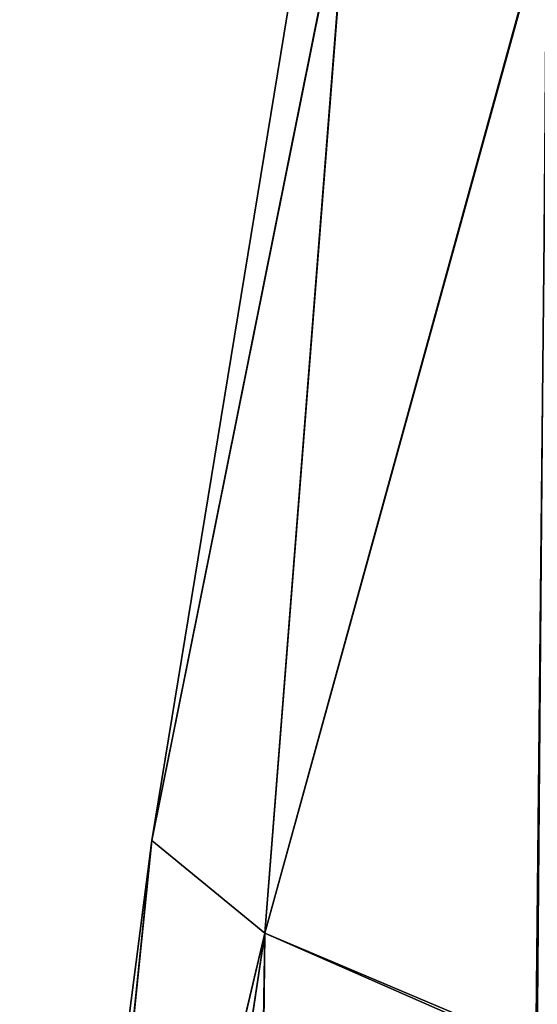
# Model space of a CAD drawing. Header units: millimetres. Extents: x -12 to 310, y -379 to 242.
# Tile 165 of 256: x 124 to 134, y 154 to 174. Entities that reach past the tile are written whole.
import ezdxf

# ---------------------------------------------------------------- set-up
doc = ezdxf.new("R2010")
doc.units = ezdxf.units.MM
doc.header["$LTSCALE"] = 65.185185
doc.layers.add('5736', color=7, linetype='CONTINUOUS')

msp = doc.modelspace()

# ---------------------------------------------------------------- linework, layer by layer
at = {"layer": '5736', "linetype": 'CONTINUOUS'}
for points in [[(130.508, 176.812, -160.145), (129.801, 176.985, -166.941), (126.529, 157.02, -161.654), (130.508, 176.812, -160.145)], [(129.801, 176.985, -166.941), (130.516, 176.81, -173.77), (126.529, 157.02, -172.225), (129.801, 176.985, -166.941)], [(129.801, 176.985, -166.941), (126.529, 157.02, -172.225), (126.529, 157.02, -161.654), (129.801, 176.985, -166.941)], [(130.508, 176.812, -160.145), (126.529, 157.02, -161.654), (128.813, 155.151, -151.315), (130.508, 176.812, -160.145)], [(130.516, 176.81, -173.77), (128.813, 155.151, -182.564), (126.529, 157.02, -172.225), (130.516, 176.81, -173.77)], [(134.506, 175.832, -149.438), (130.508, 176.812, -160.145), (128.813, 155.151, -151.315), (134.506, 175.832, -149.438)], [(130.516, 176.81, -173.77), (134.521, 175.828, -184.468), (128.813, 155.151, -182.564), (130.516, 176.81, -173.77)], [(134.506, 175.832, -149.438), (128.813, 155.151, -151.315), (134.316, 152.821, -143.297), (134.506, 175.832, -149.438)], [(134.521, 175.828, -184.468), (134.283, 152.747, -190.553), (128.813, 155.151, -182.564), (134.521, 175.828, -184.468)], [(134.521, 175.828, -184.468), (142.696, 173.825, -193.149), (134.283, 152.747, -190.553), (134.521, 175.828, -184.468)], [(142.696, 173.825, -193.149), (134.48, 153.189, -190.72), (134.283, 152.747, -190.553), (142.696, 173.825, -193.149)], [(123.859, 136.382, -166.857), (124.445, 136.62, -160.551), (126.529, 157.02, -161.654), (123.859, 136.382, -166.857)], [(124.421, 136.613, -173.2), (123.859, 136.382, -166.857), (126.529, 157.02, -172.225), (124.421, 136.613, -173.2)], [(126.529, 157.02, -172.225), (123.859, 136.382, -166.857), (126.529, 157.02, -161.654), (126.529, 157.02, -172.225)], [(128.813, 155.151, -182.564), (124.421, 136.613, -173.2), (126.529, 157.02, -172.225), (128.813, 155.151, -182.564)], [(126.529, 157.02, -161.654), (124.445, 136.62, -160.551), (128.813, 155.151, -151.315), (126.529, 157.02, -161.654)], [(126.073, 136.982, -179.076), (124.421, 136.613, -173.2), (128.813, 155.151, -182.564), (126.073, 136.982, -179.076)], [(124.445, 136.62, -160.551), (126.093, 136.985, -154.751), (128.813, 155.151, -151.315), (124.445, 136.62, -160.551)], [(134.283, 152.747, -190.553), (126.073, 136.982, -179.076), (128.813, 155.151, -182.564), (134.283, 152.747, -190.553)], [(126.093, 136.985, -154.751), (128.536, 137.09, -150.124), (128.813, 155.151, -151.315), (126.093, 136.985, -154.751)], [(128.536, 137.09, -150.124), (128.577, 137.26, -150.066), (128.813, 155.151, -151.315), (128.536, 137.09, -150.124)], [(128.577, 137.26, -150.066), (128.618, 137.429, -150.009), (128.813, 155.151, -151.315), (128.577, 137.26, -150.066)], [(128.813, 155.151, -151.315), (128.618, 137.429, -150.009), (134.316, 152.821, -143.297), (128.813, 155.151, -151.315)]]:
    msp.add_3dface(points, dxfattribs=at)

doc.saveas('drawing.dxf')
